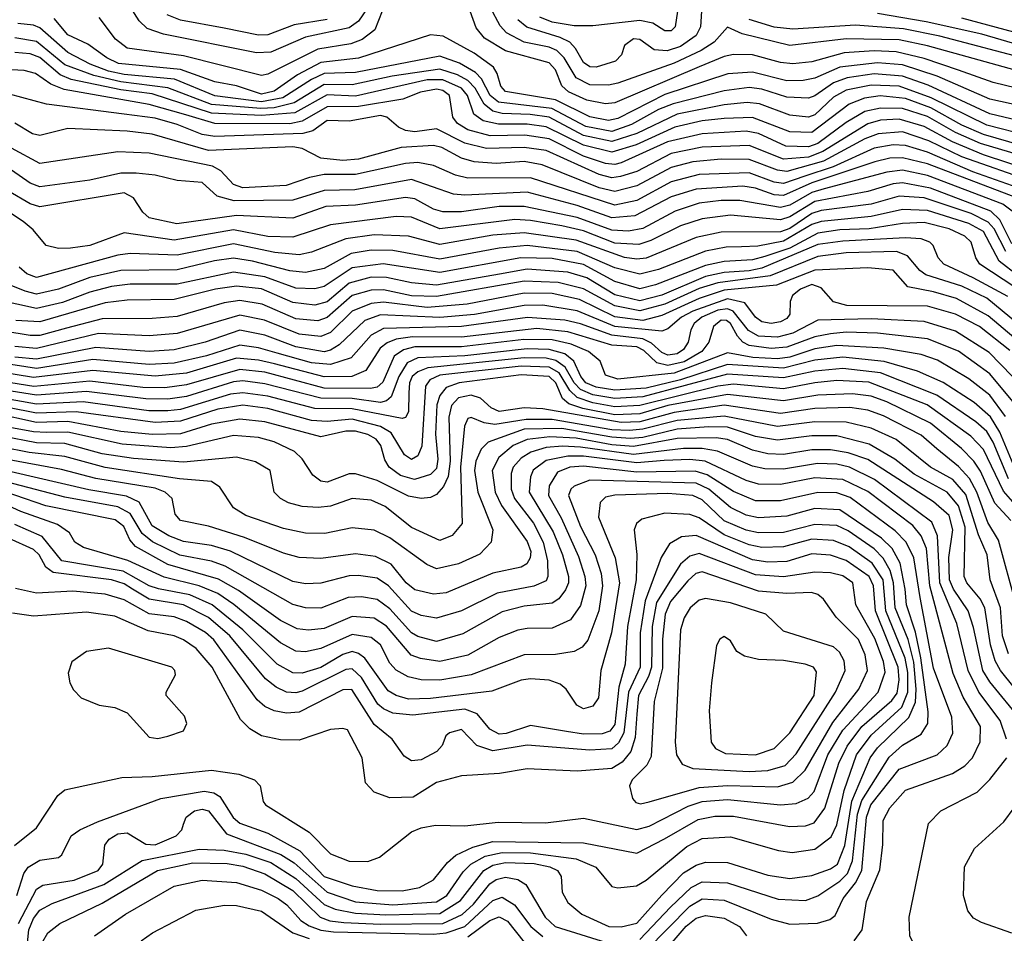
# Model space of a CAD drawing. Extents: x 997026 to 1115308, y 536381 to 619039.
# Tile 30 of 256: x 1009901 to 1013051, y 548913 to 551837. Entities that reach past the tile are written whole.
import ezdxf

# ---------------------------------------------------------------- set-up
doc = ezdxf.new("R2010")
doc.units = 0

msp = doc.modelspace()

# ---------------------------------------------------------------- linework, layer by layer
at = {"layer": '0CON20XD'}
for points in [[(1011026.7, 551893.3), (1010985, 551832.7), (1010955, 551811.2), (1010815, 551781.1), (1010705, 551733.7), (1010659.2, 551730.8), (1010360.8, 551790.8), (1010308.9, 551808.9), (1010283.6, 551833.6), (1010235, 551910.6)], [(1011061.2, 551865), (1011037, 551805), (1010996.3, 551773.7), (1010960.4, 551759.6), (1010855, 551742.9), (1010695, 551663), (1010675, 551658.9), (1010425, 551721.5), (1010245, 551745.7), (1010208.1, 551775), (1010155, 551844.6)], [(1010885, 551838.1), (1010779.2, 551820.8), (1010695, 551788.5), (1010665, 551787.3), (1010555, 551810.4), (1010415, 551835.7), (1010373.2, 551853.2)], [(1013165, 551599.9), (1013015, 551636.5), (1012905, 551676.2), (1012795, 551713), (1012704.7, 551734.7), (1012635, 551737.5), (1012539.1, 551730.9), (1012435, 551702.9), (1012375, 551695.7), (1012335, 551699.9), (1012245, 551724.5), (1012185, 551725.5), (1012155, 551719.4), (1012075, 551686.9), (1011805, 551571.2), (1011775, 551568.2), (1011715, 551579.5), (1011656.4, 551606.4), (1011635.8, 551625.8), (1011615, 551676.5), (1011595, 551699.8), (1011455, 551737.4), (1011388.2, 551778.2), (1011361, 551811), (1011341.9, 551865)], [(1012081.1, 551738.9), (1011995, 551698.2), (1011815, 551634), (1011785, 551627.5), (1011725, 551628.7), (1011681.2, 551651.2), (1011642.9, 551715), (1011619, 551739), (1011595, 551749.4), (1011515, 551765.4), (1011458.4, 551795), (1011437.7, 551817.7), (1011407.1, 551875)], [(1012005.2, 551865), (1011997.8, 551815), (1011985, 551801.9), (1011965, 551801.2), (1011926.4, 551826.4), (1011885, 551834.9), (1011735, 551818.1), (1011675, 551817.5), (1011605, 551828.9), (1011564.9, 551844.9)], [(1012081.9, 551865), (1012079.1, 551815), (1012065, 551787), (1012015, 551751.5), (1011972.4, 551737.6)], [(1013165, 551736.7), (1012979.2, 551790.8), (1012800.8, 551830.8), (1012645, 551857.1)], [(1013255, 551476.4), (1013005, 551536), (1012807.4, 551627.4), (1012725, 551656.7), (1012635, 551663.7), (1012548.5, 551651.5), (1012504.4, 551635.6), (1012445, 551593.3), (1012424.3, 551585.7), (1012355, 551589.2), (1012275, 551614.6), (1012235, 551620.4), (1012155, 551609.3), (1011991.6, 551568.4), (1011945, 551549.8), (1011858.3, 551501.7), (1011795, 551479.8), (1011712.7, 551495), (1011603.1, 551553.1), (1011433, 551573), (1011405.9, 551595), (1011378.1, 551648.1), (1011358.8, 551668.8), (1011307.9, 551697.9), (1011245, 551720.4), (1010975, 551668.3), (1010875, 551664.7), (1010834.1, 551645.9), (1010742.9, 551587.1), (1010675, 551574.2), (1010525, 551593.8), (1010396.8, 551646.8), (1010235, 551662.3), (1010185, 551673.1), (1010126.7, 551695), (1010055, 551732), (1009965, 551811.4), (1009945, 551819.4), (1009895, 551824.9)], [(1013175, 551546.1), (1013005, 551583), (1012836.6, 551656.6), (1012725, 551692.9), (1012645, 551699.5), (1012525, 551685.3), (1012445, 551650.7), (1012407.2, 551642.8), (1012355, 551642.2), (1012245, 551668.9), (1012166.1, 551663.9), (1011965, 551598.4), (1011815, 551520.6), (1011785, 551514.5), (1011725, 551526.4), (1011615, 551580.9), (1011455, 551608), (1011440, 551625), (1011429, 551665), (1011416.8, 551685), (1011355, 551729.7), (1011255.4, 551784.6), (1011215, 551789.1), (1010985.3, 551714.7), (1010865, 551700.8), (1010789.4, 551660.6), (1010715, 551608.2), (1010675, 551599), (1010595, 551625.9), (1010525, 551638.1), (1010415, 551678.3), (1010216.8, 551696.8), (1010179.6, 551715), (1010119.1, 551759.1), (1010055, 551789), (1010011.4, 551841.4)], [(1011972.4, 551737.6), (1011931.3, 551741.3), (1011885, 551773.9), (1011865, 551776.6), (1011835.6, 551755), (1011826.5, 551725), (1011806.9, 551705), (1011745, 551685.8), (1011725, 551686.2), (1011705, 551700.6), (1011679.4, 551745), (1011660.7, 551765), (1011630.4, 551780.4), (1011523.2, 551813.2), (1011495, 551837.4)], [(1013145, 551705.9), (1012845, 551784.7), (1012728.2, 551808.2), (1012575, 551819.5), (1012375, 551807.2), (1012315, 551813.8), (1012235, 551838.1)], [(1013109.5, 551789.5), (1012915, 551842.5)], [(1013155, 551656.4), (1012805, 551753.6), (1012715, 551773), (1012545, 551775.8), (1012365, 551754.6), (1012212.2, 551792.2), (1012165, 551813.3), (1012122.7, 551765), (1012081.1, 551738.9)], [(1013261.3, 551431.3), (1012995, 551500.2), (1012817, 551587), (1012715, 551624.4), (1012625, 551627.9), (1012545, 551611.7), (1012505, 551589.7), (1012445, 551532.6), (1012425, 551525.7), (1012365, 551531.8), (1012267.6, 551567.6), (1012228.2, 551571.8), (1012154.6, 551564.6), (1012005, 551534.9), (1011875, 551473.2), (1011795, 551447.9), (1011705, 551466.8), (1011594.9, 551524.9), (1011534, 551534), (1011445, 551536.9), (1011415, 551544.3), (1011386.6, 551566.6), (1011358.4, 551618.4), (1011335, 551643.1), (1011301.2, 551661.2), (1011245, 551678.8), (1011092.9, 551657.1), (1010965, 551628.9), (1010875, 551629.9), (1010778.7, 551571.3), (1010715.5, 551555), (1010673, 551553), (1010515, 551566.3), (1010375, 551619.4), (1010225, 551638.9), (1010138.4, 551658.4), (1010045, 551693.2), (1009955, 551767.9), (1009885, 551778.8)], [(1013268.3, 551388.3), (1012985, 551470), (1012915, 551500.3), (1012815.5, 551555.5), (1012735, 551585.4), (1012653.5, 551593.5), (1012603.4, 551586.6), (1012555, 551567.5), (1012435, 551476.3), (1012365, 551478.5), (1012245, 551524.7), (1012155, 551521.4), (1012085, 551513.5), (1011996.5, 551493.5), (1011873.1, 551436.9), (1011795, 551413.6), (1011705, 551435.6), (1011585, 551494.4), (1011525, 551503), (1011432.5, 551502.5), (1011383.6, 551513.6), (1011354.4, 551535), (1011333.8, 551595), (1011315, 551617.8), (1011255, 551644.8), (1011204.7, 551644.7), (1010975, 551593.1), (1010885, 551596.4), (1010780.9, 551539.1), (1010675, 551530.9), (1010515, 551538.2), (1010325, 551599.8), (1010225, 551613.2), (1010066.2, 551646.2), (1010030.4, 551660.4), (1009965, 551715.9), (1009935, 551728), (1009885, 551732.7)], [(1013226.5, 551366.5), (1012975, 551441), (1012895, 551475.9), (1012805, 551527.5), (1012725, 551553.5), (1012655.3, 551554.7), (1012605, 551543.1), (1012545, 551508.7), (1012455, 551441.6), (1012425, 551430.8), (1012352.5, 551432.5), (1012265, 551473.3), (1012225, 551480.8), (1012085, 551471.7), (1011973.8, 551446.2), (1011825, 551378.8), (1011805, 551374), (1011775, 551377.1), (1011705, 551400.6), (1011595, 551456.3), (1011517.4, 551467.4), (1011405.8, 551465.8), (1011335, 551484.4), (1011301.9, 551505), (1011286.6, 551525), (1011276.2, 551595), (1011255, 551610.4), (1011235, 551615.4), (1011183.8, 551605), (1011127, 551583), (1010985, 551559), (1010885, 551558.9), (1010805, 551513.1), (1010765, 551503.6), (1010525, 551504.7), (1010432.7, 551532.7), (1010315, 551565.9), (1010043.7, 551613.7), (1010001, 551631), (1009952.1, 551665), (1009915, 551674.8), (1009875, 551676.5)], [(1013227.8, 551325), (1012985, 551404.4), (1012885, 551446.6), (1012795, 551496), (1012715, 551519.4), (1012655, 551515.5), (1012615, 551503.6), (1012470.1, 551415), (1012425, 551397.8), (1012345, 551391.1), (1012235, 551434.4), (1012085, 551429.4), (1011985, 551408.8), (1011875, 551351.9), (1011822.9, 551335), (1011795, 551331.4), (1011755, 551341.6), (1011585, 551419.2), (1011515, 551428), (1011395, 551425.6), (1011325, 551442.7), (1011235, 551488.5), (1011165, 551478.5), (1011135, 551482.4), (1011113.1, 551493.1), (1011075.3, 551525), (1011055, 551530.8), (1010955, 551512.4), (1010885, 551514.8), (1010838.6, 551481.4), (1010806.8, 551473.2), (1010525, 551463.4), (1010485, 551469.4), (1010405, 551502.2), (1010335, 551522.2), (1010235, 551535.1), (1009986.8, 551566.8), (1009868.7, 551598.7)], [(1013147.1, 551317.1), (1012915, 551398.9), (1012809.9, 551449.9), (1012725, 551478.8), (1012647.9, 551472.1), (1012605, 551456.4), (1012472.3, 551385), (1012355, 551351.2), (1012325, 551355.9), (1012235, 551390.4), (1012145, 551390.7), (1012055, 551382.4), (1011985, 551364.2), (1011875, 551305.3), (1011805, 551287.3), (1011755, 551299.4), (1011572.7, 551372.7), (1011515, 551383.2), (1011425, 551376.8), (1011355, 551382.4), (1011315, 551394.2), (1011251.4, 551428.6), (1011225, 551434.9), (1011121.4, 551428.6), (1010985, 551390.7), (1010935, 551386.4), (1010865, 551394.3), (1010805, 551424.8), (1010775, 551430.4), (1010505, 551418.6), (1010325, 551471.2), (1010245, 551481.1), (1010055, 551488.6), (1009965, 551466.2), (1009942.4, 551472.4), (1009885, 551506.1)], [(1013113.3, 551293.3), (1012950.6, 551350.6), (1012805, 551413.8), (1012735, 551434.9), (1012695, 551437.2), (1012635, 551426), (1012503.2, 551366.8), (1012413.1, 551336.9), (1012345, 551312.6), (1012315, 551317.8), (1012235, 551347.7), (1012075, 551341.8), (1011985, 551318), (1011875, 551258.4), (1011805, 551243.4), (1011535, 551331), (1011335, 551330.1), (1011295, 551340.2), (1011225, 551371.1), (1011175, 551380.1), (1011135, 551377.5), (1010975, 551341.5), (1010875, 551342.1), (1010828.2, 551331.8), (1010753.6, 551306.4), (1010615, 551299.7), (1010585, 551310), (1010545, 551353.4), (1010518.3, 551368.3), (1010315, 551409.8), (1010215, 551414.5), (1009965, 551377.3), (1009875, 551425.9)], [(1013087.8, 551267.8), (1012805, 551376), (1012725, 551395.7), (1012685, 551393.9), (1012637.3, 551382.7), (1012435, 551315.7), (1012345, 551274.9), (1012315, 551277.1), (1012255, 551298.3), (1012215, 551304.9), (1012064.9, 551295.1), (1011985, 551270), (1011869.2, 551209.2), (1011795, 551203.3), (1011685, 551242.5), (1011525, 551285.1), (1011325.7, 551275.7), (1011289, 551279), (1011155, 551325.4), (1010972.9, 551292.9), (1010875, 551290.4), (1010775, 551259.7), (1010587.2, 551257.2), (1010532.5, 551272.5), (1010485, 551315.8), (1010405, 551323.2), (1010335, 551340.2), (1010273.6, 551346.4), (1010225, 551346.6), (1010125, 551323.5), (1009965, 551302.3), (1009935, 551313.8), (1009875, 551355.5)], [(1013075.9, 551225), (1013046.6, 551246.6), (1012805, 551338.3), (1012725, 551355.7), (1012675, 551349.7), (1012475, 551295.6), (1012435, 551284), (1012365, 551243.6), (1012335, 551235.9), (1012205, 551258.4), (1012145, 551258.5), (1012075, 551250), (1011998.2, 551225), (1011895, 551169.3), (1011849.3, 551160.7), (1011795, 551163.4), (1011685, 551204.2), (1011515, 551240), (1011435, 551239.1), (1011315, 551222.6), (1011255, 551221.9), (1011225, 551230.7), (1011165, 551264.5), (1011135, 551268.3), (1010975, 551243.9), (1010881, 551239), (1010775, 551202.4), (1010595, 551210.2), (1010404.3, 551184.3), (1010315, 551203.1), (1010295, 551221.1), (1010265, 551267), (1010235, 551283.3), (1009965, 551238.4), (1009935, 551248.5), (1009865, 551288.8)], [(1013075, 551119.9), (1013037.3, 551197.3), (1013007.9, 551225), (1012815, 551298.4), (1012725, 551315.3), (1012695, 551312.1), (1012615, 551287.4), (1012445, 551255.4), (1012365, 551206.2), (1012335, 551196.5), (1012175, 551211.3), (1012085, 551200), (1012015, 551177.1), (1011919.8, 551130.2), (1011882.2, 551117.8), (1011805, 551122.4), (1011705, 551161.1), (1011635, 551178), (1011535.1, 551195.1), (1011485, 551197.4), (1011245, 551168.4), (1011155, 551205.2), (1011105, 551207.9), (1010895, 551180.9), (1010775, 551141.6), (1010695, 551143.8), (1010585, 551164.7), (1010395, 551131.6), (1010235, 551155.4), (1010125, 551115.2), (1010063.9, 551106.1), (1010024.8, 551104.8), (1009985.7, 551115), (1009943.8, 551165), (1009911.7, 551191.7), (1009875, 551215.5)], [(1013056.1, 551095), (1013018.5, 551168.5), (1012999.8, 551189.8), (1012945, 551216.8), (1012795, 551266.8), (1012715, 551272.7), (1012625, 551246.8), (1012465, 551226.8), (1012435, 551217.5), (1012365, 551169.6), (1012335, 551158.3), (1012145, 551157.2), (1012065, 551140.8), (1011905, 551074.1), (1011875, 551070.6), (1011836.5, 551076.5), (1011681.6, 551131.6), (1011515, 551155.1), (1011415, 551147.6), (1011245, 551117.8), (1011145, 551144.9), (1011035, 551149), (1010944.3, 551135.7), (1010835, 551093.1), (1010795, 551084.6), (1010717.6, 551092.4), (1010585, 551119.9), (1010405, 551084), (1010255, 551089.3), (1010215, 551084.1), (1009955, 551012.4), (1009924.3, 551024.3), (1009899, 551045)], [(1013095, 551017.3), (1013034.6, 551065), (1012985, 551159.2), (1012938.1, 551185), (1012805, 551227.1), (1012725, 551230.1), (1012625, 551207.4), (1012465, 551191.9), (1012435, 551182.3), (1012345, 551128.4), (1012262.3, 551112.3), (1012209.9, 551109.9), (1012160.9, 551109.1), (1012095, 551096.9), (1011945, 551037.7), (1011885, 551022.9), (1011805, 551043.2), (1011685, 551095.4), (1011525, 551115.1), (1011435, 551106.2), (1011245, 551071), (1011095, 551098.9), (1011025, 551099.9), (1010961.2, 551088.8), (1010875, 551041.5), (1010815, 551028.8), (1010765, 551033.1), (1010645.5, 551065), (1010585, 551073.8), (1010524.1, 551065.9), (1010405, 551037), (1010225, 551035.1), (1010125, 551012.7), (1010024.7, 550975.3), (1009955, 550959.1), (1009918.2, 550968.2), (1009775, 551026.5)], [(1013085, 550981.7), (1012972.6, 551055), (1012959.6, 551075), (1012945.2, 551125), (1012924.7, 551145), (1012875, 551168.4), (1012795, 551188.5), (1012725, 551185.3), (1012618.4, 551168.4), (1012525, 551165.1), (1012455, 551154.2), (1012365, 551106.4), (1012285, 551079.3), (1012245, 551069), (1012155, 551063.4), (1012095, 551051.1), (1011935, 550988.8), (1011885, 550975.8), (1011805, 550999.3), (1011705, 551053.6), (1011605, 551073.5), (1011504.4, 551075.6), (1011245, 551028), (1011063.5, 551056.5), (1010965, 551042.7), (1010875, 550983.4), (1010845, 550975.7), (1010785, 550977.9), (1010685, 551013.9), (1010585, 551029.1), (1010405, 550990.9), (1010255, 550990.5), (1010195, 550983.1), (1010125, 550965.6), (1010037.7, 550932.3), (1009955, 550913.3), (1009765, 550954.6)], [(1013062, 550952), (1012951.7, 551011.7), (1012857.5, 551055), (1012840, 551075), (1012823.8, 551115), (1012812.5, 551125), (1012785.5, 551135.5), (1012735, 551139.4), (1012535, 551128.3), (1012455, 551117.7), (1012275, 551041.7), (1012235, 551033.3), (1012155, 551028.8), (1012095, 551015.4), (1011955, 550955.5), (1011885, 550937.8), (1011805, 550957.1), (1011715, 551011), (1011655, 551029.4), (1011525, 551038.9), (1011436.6, 551023.4), (1011235, 550988), (1011155, 550994.9), (1011075, 551012.6), (1011025, 551013), (1010955.4, 550994.6), (1010885, 550934.9), (1010845, 550923.6), (1010775, 550932), (1010675, 550975.5), (1010595, 550984.9), (1010527.8, 550975), (1010395, 550941.7), (1010245, 550939.6), (1010175, 550931.4), (1009965, 550869.9), (1009889.2, 550875)], [(1013142.3, 550825), (1012995, 550946.1), (1012915, 550984.5), (1012800.3, 551020.3), (1012780.5, 551035), (1012741.8, 551081.8), (1012706, 551095), (1012545, 551090.9), (1012455, 551079.3), (1012302, 551018), (1012134.8, 550995.2), (1012075, 550976.7), (1011965, 550926.6), (1011885, 550905.1), (1011805, 550921.3), (1011705, 550976.3), (1011623.4, 550996.6), (1011515, 551000.2), (1011235, 550951.1), (1011155, 550953.8), (1011065, 550972.7), (1011025, 550971.4), (1010965, 550954.2), (1010885, 550884.6), (1010855, 550874.1), (1010785, 550880.4), (1010677.2, 550927.2), (1010605, 550939.2), (1010555, 550930.8), (1010405, 550887.4), (1010325, 550881), (1010165, 550880.4), (1010050.3, 550849.7), (1009965, 550826.8), (1009935, 550826.2), (1009765, 550854.5)], [(1013129.8, 550779.8), (1012999.9, 550889.9), (1012897.8, 550945), (1012825, 550966.9), (1012742.7, 550982.7), (1012695, 551035.9), (1012615, 551043.7), (1012445, 551035.8), (1012322.3, 550987.7), (1012155, 550971.5), (1012075, 550945.1), (1011955, 550890.6), (1011895, 550874.9), (1011805, 550886.9), (1011692.3, 550942.3), (1011605, 550960.6), (1011515, 550962), (1011332.7, 550927.3), (1011205, 550916.8), (1011065, 550933.2), (1011025, 550929.4), (1010965, 550904.6), (1010895, 550836.6), (1010865, 550823.6), (1010795, 550831), (1010684.8, 550875.2), (1010605, 550891.5), (1010405, 550833.2), (1010315, 550825.4), (1010153.3, 550833.3), (1009955, 550785.3), (1009885, 550791.6)], [(1013068.5, 550778.5), (1012971.3, 550855), (1012895, 550894.9), (1012805, 550920.8), (1012547.1, 550922.9), (1012505, 550934), (1012465, 550978.9), (1012435, 550989.6), (1012398.9, 550975), (1012373.8, 550955), (1012366.2, 550935), (1012364.7, 550895), (1012355, 550880.8), (1012335, 550870.5), (1012305, 550865.2), (1012275, 550870.2), (1012255, 550884.8), (1012220.9, 550930.9), (1012165, 550943.7), (1012054.2, 550905), (1012018, 550885), (1011975, 550847.5), (1011955, 550840.5), (1011805, 550855.4), (1011685, 550905.5), (1011575, 550923.3), (1011515, 550922.3), (1011355.9, 550894.1), (1011245.7, 550884.3), (1011055, 550893), (1011004.8, 550875), (1010923.6, 550796.4), (1010895, 550779.2), (1010875, 550774.7), (1010785, 550790.2), (1010685, 550827.7), (1010605, 550843.7), (1010494.9, 550805.1), (1010395, 550780.9), (1010315, 550775.1), (1010145, 550788.3), (1009955, 550751.4), (1009885, 550757.6)], [(1013076.1, 550696.1), (1013002.4, 550772.4), (1012895, 550840.7), (1012795, 550871.4), (1012625, 550880), (1012455, 550875.2), (1012375, 550834.3), (1012325, 550821.4), (1012265, 550824.3), (1012232.6, 550842.6), (1012184.1, 550904.1), (1012165, 550912), (1012135, 550907.7), (1012083.4, 550885), (1012059, 550865), (1012048, 550845), (1012040, 550805), (1012025, 550781.7), (1012005, 550768), (1011975, 550763.8), (1011955, 550772), (1011922.5, 550802.5), (1011895, 550816), (1011795, 550828), (1011695, 550864.4), (1011645, 550875.8), (1011526, 550884), (1011315, 550855.4), (1011065, 550849.3), (1011025, 550827.9), (1010961.8, 550755), (1010895.8, 550734.2), (1010835, 550739.6), (1010725, 550770.3), (1010665, 550787.5), (1010605, 550795.8), (1010498.4, 550761.6), (1010395, 550738.1), (1010315, 550734.3), (1010135, 550749.6), (1009955, 550721.3), (1009755, 550751.5)], [(1013078.2, 550615), (1013005, 550703.8), (1012905, 550777), (1012805, 550816.2), (1012645, 550834.2), (1012545, 550837.2), (1012495, 550832.5), (1012445, 550822.3), (1012355, 550789.7), (1012305, 550784.6), (1012234.5, 550794.5), (1012215.1, 550805.1), (1012197.5, 550825), (1012175, 550865.1), (1012162.1, 550875), (1012145, 550875.3), (1012120.7, 550855), (1012105.9, 550805), (1012083.4, 550775), (1012027.2, 550742.7), (1011975, 550730.7), (1011939.1, 550739.1), (1011898.2, 550778.2), (1011875, 550789.9), (1011795, 550796), (1011655, 550838.3), (1011555, 550848.7), (1011315, 550821.8), (1011158, 550822), (1011105.6, 550814.4), (1011076.7, 550803.3), (1011054.4, 550785.6), (1011008.2, 550715), (1010964.2, 550695.8), (1010875, 550694.3), (1010716.4, 550736.4), (1010665, 550747.9), (1010595, 550753.6), (1010435, 550706.1), (1010335, 550696), (1010135, 550714.7), (1009945, 550692.1), (1009755, 550723.4)], [(1013055, 550567), (1013005.2, 550635.2), (1012938, 550688), (1012837.3, 550747.3), (1012785, 550765.7), (1012665.7, 550785.7), (1012515, 550794.7), (1012445, 550783.6), (1012365, 550757.7), (1012325, 550752.4), (1012246.2, 550756.2), (1012165, 550771.2), (1011995, 550705.6), (1011815, 550686.5), (1011775, 550699.2), (1011757.7, 550745), (1011720.6, 550775), (1011665, 550799.2), (1011605, 550812.9), (1011514.2, 550814.2), (1011315, 550790.2), (1011165, 550790.9), (1011128.8, 550781.2), (1011099.5, 550760.5), (1011063.1, 550676.9), (1011045, 550661.7), (1011023.4, 550656.6), (1010875, 550658.6), (1010685, 550708.8), (1010605, 550717.8), (1010435, 550668.4), (1010365, 550659.2), (1010295, 550660.5), (1010125, 550680.9), (1009946.4, 550663.6), (1009745, 550695.6)], [(1013085, 550402.4), (1013037.3, 550517.3), (1013006.4, 550566.4), (1012955, 550612.4), (1012855.8, 550675.8), (1012772.9, 550712.9), (1012666.7, 550743.3), (1012535, 550756.8), (1012445, 550747.5), (1012345, 550722.6), (1012165, 550733.4), (1012015, 550684.7), (1011905, 550658.3), (1011805, 550651.5), (1011745, 550661.1), (1011712, 550675), (1011696.3, 550695), (1011674.1, 550744.1), (1011645, 550767.8), (1011595, 550782.3), (1011525, 550783.6), (1011325, 550761.6), (1011174.9, 550755.1), (1011141.1, 550738.9), (1011113.8, 550695), (1011089.3, 550630.7), (1011075, 550617.6), (1011055, 550612.4), (1010965.1, 550624.9), (1010865, 550626.1), (1010685, 550672.1), (1010615, 550681.4), (1010585, 550678.2), (1010435, 550631.9), (1010375, 550622.5), (1010305, 550623.5), (1010115, 550647.7), (1009955, 550635.2), (1009745, 550668.3)], [(1013065, 550368.4), (1013015.3, 550485.3), (1012995, 550518.9), (1012960.4, 550550.4), (1012835, 550635.4), (1012655, 550707.4), (1012535, 550720.7), (1012445, 550712.4), (1012345, 550690.8), (1012165, 550702.9), (1011895, 550630.4), (1011805, 550624.8), (1011735, 550636.8), (1011695, 550653.8), (1011675, 550675), (1011645.8, 550725.8), (1011616.7, 550746.7), (1011585, 550754.1), (1011515, 550754.8), (1011206.8, 550723.2), (1011175, 550710.6), (1011157, 550695), (1011147.8, 550675), (1011146.4, 550643.6), (1011145, 550582.5), (1011135.7, 550564.3), (1011125, 550560.8), (1010965, 550592.4), (1010845, 550593.2), (1010695, 550632.4), (1010615, 550643.1), (1010575, 550638.4), (1010415, 550590.2), (1010375, 550585.8), (1010314.1, 550585.9), (1010104.6, 550614.6), (1009955, 550607.3), (1009755, 550641.8)], [(1013130.5, 550235), (1013048.2, 550328.2), (1012985, 550461.5), (1012944.4, 550505), (1012804.3, 550605), (1012617.3, 550677.3), (1012515, 550682.5), (1012445, 550675.5), (1012345, 550655.5), (1012185, 550671.4), (1012135, 550664.6), (1011885, 550602.3), (1011805, 550598.7), (1011735, 550610.8), (1011685, 550628.3), (1011660.8, 550650.8), (1011626.7, 550706.7), (1011595, 550725.6), (1011505, 550728.3), (1011245, 550699.8), (1011212.8, 550685), (1011198.9, 550665), (1011187.3, 550472.7), (1011175, 550441.2), (1011155, 550430.2), (1011131.9, 550445), (1011089.1, 550515), (1011055.8, 550535.8), (1010965, 550559), (1010885, 550551.4), (1010834.7, 550554.7), (1010695, 550593), (1010615, 550603.4), (1010535, 550590.4), (1010415, 550552), (1010335, 550547.9), (1010082.1, 550582.1), (1009955, 550578.4), (1009765, 550615.2)], [(1013072.4, 550235), (1013020.6, 550290.6), (1012975, 550392.4), (1012954.1, 550424.1), (1012914.6, 550464.6), (1012815, 550545.9), (1012675, 550614.2), (1012625, 550632), (1012565, 550639.9), (1012455, 550636.1), (1012345, 550617.2), (1012165, 550637.8), (1011975, 550602.4), (1011885, 550576.5), (1011805, 550573.2), (1011702.9, 550592.9), (1011657.9, 550607.9), (1011637.4, 550625), (1011616, 550675), (1011595, 550695.1), (1011505, 550700.7), (1011306.7, 550675), (1011265, 550659.8), (1011245.3, 550634.7), (1011235.1, 550605), (1011231.4, 550511.4), (1011238.7, 550431.3), (1011235, 550401.1), (1011215, 550381.4), (1011164, 550366), (1011119.1, 550379.1), (1011083.5, 550405), (1011068.9, 550428.9), (1011056.9, 550475), (1011042, 550495), (1011015, 550509.9), (1010975, 550521), (1010945, 550520.6), (1010865, 550502.5), (1010685, 550550.1), (1010605, 550558.6), (1010515, 550542.4), (1010415, 550512.2), (1010325, 550510), (1010225, 550519.9), (1010055, 550551.4), (1009955, 550548.1), (1009818.3, 550578.3)], [(1013088.5, 549965), (1013032.1, 550172.1), (1012997.9, 550227.9), (1012963.2, 550325), (1012939.5, 550369.5), (1012905, 550407.4), (1012835, 550464.4), (1012785, 550507.4), (1012665, 550569.5), (1012615, 550587.6), (1012556.4, 550596.4), (1012445, 550593.2), (1012335, 550577), (1012155, 550603.2), (1011995, 550580.6), (1011885, 550550.6), (1011825, 550547.7), (1011575, 550591.5), (1011515, 550594.9), (1011435, 550583.3), (1011408.9, 550595), (1011375.8, 550625.8), (1011345, 550635.6), (1011305, 550627.1), (1011282.9, 550602.9), (1011274.2, 550565), (1011278, 550425), (1011271.4, 550375), (1011257.1, 550342.9), (1011235, 550317.4), (1011215, 550308.1), (1011185.3, 550304.8), (1011145, 550312.5), (1011045, 550362.4), (1010975, 550384), (1010955, 550383.5), (1010885, 550357.8), (1010865, 550360.2), (1010839.2, 550379.2), (1010805, 550431.8), (1010780, 550455), (1010715, 550486.5), (1010665, 550500.5), (1010585, 550507.1), (1010435, 550471.8), (1010385, 550467.5), (1010228.5, 550478.5), (1010055, 550517.8), (1009986.5, 550516.5), (1009945, 550518), (1009775, 550548.8)], [(1013065, 549807.5), (1013045, 549865.8), (1013039, 549955), (1013005.5, 550045), (1012996, 550125), (1012968.9, 550188.9), (1012927.5, 550317.5), (1012886, 550366), (1012815, 550405.5), (1012705, 550493.3), (1012625, 550530.6), (1012545, 550549.5), (1012445, 550550.2), (1012325, 550535.1), (1012155, 550568.8), (1012005, 550554.8), (1011895, 550526.6), (1011852.5, 550522.5), (1011795, 550525.2), (1011605, 550557.3), (1011521.9, 550558.1), (1011421.5, 550541.5), (1011386.8, 550546.8), (1011345, 550563.8), (1011335, 550561.5), (1011323.9, 550536.1), (1011311.8, 550405), (1011316.9, 550225), (1011285, 550186.7), (1011245, 550170.5), (1011155, 550212.4), (1011069.8, 550279.8), (1011025, 550299.8), (1010965, 550304.8), (1010895, 550280.6), (1010856.1, 550276.1), (1010805, 550279.8), (1010761.1, 550291.1), (1010735.5, 550305), (1010715.4, 550325), (1010702.5, 550395), (1010655, 550422.5), (1010595, 550437), (1010425, 550421.1), (1010265, 550433), (1010165, 550448.4), (1010045, 550481.2), (1009955, 550483.2), (1009845.1, 550504.9)], [(1013130.5, 549640.5), (1013039.4, 549755), (1013022.1, 549785), (1013006.9, 549836.9), (1012988.4, 549955), (1012973.4, 549983.4), (1012930.7, 550035), (1012922.9, 550055), (1012926.4, 550213.6), (1012905, 550281.7), (1012868.7, 550325), (1012763, 550383), (1012700.8, 550430.8), (1012618.4, 550478.4), (1012515, 550505.1), (1012435, 550505.3), (1012325, 550491.6), (1012255, 550503.3), (1012165, 550532.9), (1012104.4, 550534.4), (1012005, 550526.6), (1011895, 550500.3), (1011855, 550497.2), (1011795, 550500.9), (1011635, 550528.7), (1011515, 550526.6), (1011400.3, 550485), (1011377.2, 550462.8), (1011360.3, 550425), (1011355.7, 550395), (1011367.3, 550325), (1011414.8, 550204.8), (1011408.9, 550165), (1011373.1, 550126.9), (1011305, 550095.6), (1011235, 550079.8), (1011203.9, 550093.9), (1011085, 550179.6), (1011035, 550203.5), (1010965, 550211.3), (1010877, 550193), (1010815, 550194.4), (1010745, 550208.8), (1010625, 550251.1), (1010585, 550274.7), (1010541.8, 550341.8), (1010515, 550359), (1010411.9, 550368.1), (1010175, 550404.1), (1010045, 550439.4), (1009931.8, 550451.8), (1009845, 550469.6)], [(1013105.9, 549595), (1013005, 549718.8), (1012982.4, 549755), (1012952.5, 549892.5), (1012935.7, 549945.7), (1012888.3, 550015), (1012876.1, 550045), (1012873.8, 550116.2), (1012886.2, 550205), (1012875, 550250.7), (1012824.5, 550294.5), (1012615, 550429.4), (1012551.6, 550451.6), (1012495, 550460.7), (1012435, 550460.4), (1012345, 550445.8), (1012295, 550447.8), (1012245, 550459.4), (1012165, 550493.4), (1012129.1, 550499.1), (1012005, 550496.5), (1011865, 550471.7), (1011795, 550476.5), (1011681.7, 550498.3), (1011597.3, 550502.7), (1011525, 550494.1), (1011479.6, 550475), (1011433.9, 550436.1), (1011412.5, 550395), (1011421.9, 550325), (1011442.5, 550282.5), (1011525, 550167.6), (1011535.9, 550135), (1011534.5, 550115), (1011523.6, 550096.4), (1011505, 550085.2), (1011415, 550066.2), (1011265, 550003.3), (1011225, 549999), (1011165, 550012.6), (1011137.5, 550035), (1011089.3, 550095), (1011039.6, 550119.6), (1010975, 550127.8), (1010865, 550112.5), (1010795, 550116.5), (1010745, 550130), (1010620.6, 550180.6), (1010505, 550216), (1010415.6, 550235), (1010398.5, 550255), (1010388.5, 550305), (1010366, 550325), (1010335, 550338), (1010145, 550368.9), (1010035, 550398.1), (1009785, 550443.4)], [(1013057.9, 549535), (1013037.5, 549595), (1012969.3, 549685), (1012935.6, 549755), (1012899.6, 549905), (1012844.3, 550035), (1012837.7, 550185), (1012819.5, 550229.5), (1012636.3, 550366.3), (1012555.3, 550405.3), (1012515, 550414.7), (1012453.4, 550416.7), (1012345, 550398.9), (1012285, 550400.1), (1012245, 550409), (1012133.9, 550456.1), (1012085, 550465.3), (1012025, 550465.3), (1011865, 550446), (1011695, 550469.8), (1011637.6, 550472.4), (1011585, 550468.2), (1011536.2, 550453.8), (1011505, 550434.5), (1011479.8, 550405), (1011473.3, 550385), (1011473, 550335), (1011484, 550305), (1011545, 550225.6), (1011575.8, 550165), (1011590.1, 550105), (1011591.2, 550055), (1011585, 550042), (1011545.6, 550024.4), (1011428.3, 550001.7), (1011314.3, 549945.7), (1011235, 549922.1), (1011185, 549930.7), (1011155, 549944.2), (1011080.9, 550025), (1011045, 550050.5), (1010985, 550058.6), (1010955, 550057.2), (1010865, 550034), (1010815, 550032.4), (1010775, 550039.8), (1010575, 550136), (1010515, 550154.6), (1010425, 550167.6), (1010378.2, 550185), (1010325, 550217.3), (1010283.4, 550293.4), (1010242.3, 550312.3), (1010122.6, 550332.6), (1009785, 550410.7)], [(1012570.7, 548889.3), (1012596.2, 548925), (1012610.7, 549015), (1012653.1, 549116.9), (1012662.3, 549197.7), (1012663.2, 549275), (1012684.7, 549315), (1012735, 549371.2), (1012885, 549424.8), (1012925, 549449.5), (1012949.7, 549475), (1012973.7, 549526.3), (1012974.4, 549575), (1012919.2, 549669.2), (1012887.6, 549745), (1012813.1, 550025), (1012801.8, 550145), (1012785.5, 550185.5), (1012758.1, 550218.1), (1012615, 550327.6), (1012535, 550365.8), (1012445, 550370.7), (1012335, 550349.4), (1012265, 550351.2), (1012225, 550363), (1012094.1, 550424.1), (1012045, 550430.2), (1011963.2, 550426.8), (1011875, 550418.7), (1011705, 550440.3), (1011655, 550440.6), (1011585, 550426.8), (1011543.8, 550396.2), (1011535.7, 550374.3), (1011530.9, 550325), (1011608, 550198), (1011637.4, 550125), (1011656.4, 550055), (1011656.9, 550035), (1011647.7, 550012.3), (1011625.8, 549984.2), (1011605, 549969.6), (1011515, 549960), (1011445, 549942), (1011318.3, 549871.7), (1011235, 549847.9), (1011175, 549863.5), (1011155, 549874.8), (1011085, 549951.8), (1011045, 549981.4), (1010995, 549990.5), (1010951.7, 549988.3), (1010865, 549953.8), (1010815, 549955.2), (1010775, 549965.6), (1010558.6, 550088.6), (1010515, 550104.2), (1010413.8, 550123.8), (1010325.9, 550165.9), (1010293.4, 550193.4), (1010255, 550257.3), (1010215, 550278.1), (1010045, 550309.3), (1009763.3, 550383.3)], [(1011905, 548858.3), (1012045, 549000.3), (1012085, 549023.5), (1012155, 549019.4), (1012305, 548959), (1012365, 548942.9), (1012453.9, 548946.1), (1012492.6, 548957.4), (1012509.7, 548970.3), (1012536, 549025), (1012575.2, 549074.8), (1012595.1, 549115), (1012609.8, 549285), (1012623.7, 549325), (1012715, 549438.4), (1012836.8, 549485), (1012868.8, 549515), (1012886.3, 549553.7), (1012883.6, 549605), (1012825, 549762.5), (1012782.2, 549987.8), (1012761.8, 550115), (1012737, 550165), (1012701.5, 550201.5), (1012558, 550308), (1012515, 550323.2), (1012455, 550324.4), (1012335, 550298), (1012255, 550298), (1012185, 550327.4), (1012100.5, 550380.5), (1012062.1, 550392.1), (1011875, 550389), (1011705, 550408.9), (1011661.5, 550405), (1011621.2, 550388.8), (1011594.9, 550345.1), (1011592.8, 550315), (1011633.6, 550243.6), (1011689.3, 550119.3), (1011709.5, 550055), (1011711.8, 550025), (1011695, 549962.1), (1011663, 549917), (1011605, 549890.4), (1011525, 549889.3), (1011495, 549883.3), (1011435, 549860), (1011335, 549803.8), (1011245, 549783.6), (1011182.9, 549792.9), (1011153.8, 549803.8), (1011075, 549896.8), (1011035, 549922), (1010965, 549927.6), (1010875, 549889.5), (1010825, 549883.4), (1010788.3, 549888.3), (1010735, 549914.5), (1010600.8, 550010.8), (1010536.9, 550046.9), (1010375, 550094.2), (1010271.1, 550151.1), (1010253.1, 550173.1), (1010234, 550215), (1010206.8, 550236.8), (1009985, 550282), (1009785, 550349.8)], [(1011885, 548893.5), (1011983.1, 548996.9), (1012049.5, 549060.5), (1012085, 549078.1), (1012165.1, 549075.1), (1012327.7, 549022.3), (1012415, 549018.9), (1012455, 549033.2), (1012525, 549080.8), (1012549.5, 549105), (1012565.8, 549145), (1012581.3, 549295), (1012595, 549338.9), (1012682.5, 549477.5), (1012725, 549515.9), (1012785, 549550.5), (1012806.7, 549585), (1012807.2, 549622.8), (1012783.8, 549795), (1012767.3, 549877.3), (1012738.6, 549965), (1012733.7, 550015), (1012717.8, 550097.8), (1012692.6, 550145), (1012657.7, 550177.7), (1012525, 550269), (1012445, 550273.3), (1012355, 550248), (1012265, 550242.9), (1012225, 550252), (1012175, 550275.7), (1012105.3, 550335.3), (1012065, 550354.2), (1011725, 550363.3), (1011675.3, 550345), (1011664.4, 550335), (1011656.8, 550315), (1011695.1, 550215), (1011741.8, 550125), (1011761.5, 550065), (1011765.7, 550025), (1011753.7, 549945), (1011718.8, 549851.2), (1011700.5, 549829.5), (1011675, 549815.3), (1011615, 549805.7), (1011515, 549804.8), (1011345, 549741), (1011245, 549723.7), (1011185, 549724.5), (1011143.8, 549733.8), (1011105, 549755.2), (1011085, 549778), (1011055, 549836.5), (1011025, 549860.4), (1010965, 549869.6), (1010865, 549824.5), (1010815, 549814.2), (1010785, 549815.9), (1010735, 549843.3), (1010586, 549966), (1010535, 550000.5), (1010475, 550025.3), (1010363.4, 550053.4), (1010246.6, 550106.6), (1010105, 550148.5), (1010077.1, 550165), (1010060, 550195), (1010022.3, 550222.3), (1009905, 550263.4), (1009785, 550318)], [(1009919.7, 548820.3), (1009930.8, 548925), (1009945, 548960.9), (1009965, 548987.4), (1010005, 549008.6), (1010170.1, 549070.1), (1010293, 549147), (1010475, 549182.5), (1010555, 549180), (1010625, 549166.5), (1010705, 549139.7), (1010785, 549088.4), (1010875, 549005.3), (1010910.6, 548990.6), (1010975, 548978), (1011072.7, 548972.7), (1011245, 548976.8), (1011311.3, 549018.7), (1011385.5, 549115), (1011415, 549131.5), (1011455, 549140.1), (1011546.5, 549136.5), (1011596.6, 549126.6), (1011622, 549115), (1011633.3, 549095), (1011636.1, 549045), (1011655, 549012.1), (1011699.5, 548975), (1011785.8, 548935), (1011825, 548933.8), (1011875, 548945.6), (1011955, 549035.2), (1012025, 549106.9), (1012065, 549131.5), (1012095, 549140.8), (1012165, 549139.8), (1012295, 549099.7), (1012365, 549088.9), (1012435, 549098.5), (1012495, 549120.2), (1012517.2, 549135), (1012540.8, 549195), (1012563.2, 549336.8), (1012621.8, 549475), (1012645, 549507.4), (1012745.9, 549604.1), (1012766.7, 549653.3), (1012769.6, 549695), (1012761.4, 549781.4), (1012743.4, 549853.4), (1012701.5, 549955), (1012696.7, 550035), (1012685.7, 550075), (1012664, 550114), (1012635, 550143.6), (1012551.7, 550201.7), (1012515, 550218.6), (1012445, 550222.3), (1012345, 550196.3), (1012265, 550194.9), (1012225, 550204), (1012155, 550233.9), (1012085, 550300.5), (1012055, 550315.1), (1011975, 550320.9), (1011805, 550316), (1011775, 550308.9), (1011757.7, 550292.3), (1011753.3, 550245), (1011805.8, 550115), (1011819.6, 550035), (1011794.6, 549875.4), (1011760.7, 549755), (1011752.4, 549667.6), (1011735, 549640.4), (1011705, 549631.8), (1011683.6, 549643.6), (1011649.2, 549695), (1011630.5, 549710.5), (1011595, 549723.3), (1011535, 549728.3), (1011505, 549723.4), (1011411.9, 549688.1), (1011215.1, 549664.9), (1011145, 549663.2), (1011105, 549674.5), (1011079.8, 549689.8), (1011005, 549793.7), (1010985, 549808.9), (1010965, 549814.9), (1010935, 549805.9), (1010865, 549764.6), (1010805, 549746.3), (1010775, 549747.4), (1010725.3, 549775.3), (1010614.6, 549884.6), (1010517, 549965), (1010445, 549996.2), (1010345, 550015.9), (1010315, 550025.8), (1010232.2, 550072.2), (1010036.2, 550105), (1009973.5, 550183.5), (1009885, 550222.2)], [(1009897.5, 548945), (1009955, 549054.8), (1009975, 549067.9), (1010075, 549083.5), (1010151.6, 549115), (1010167.1, 549135), (1010173.9, 549196.1), (1010187.6, 549215), (1010215, 549231.9), (1010245.4, 549235.4), (1010305, 549199), (1010335, 549196.9), (1010401.8, 549225), (1010419.6, 549245), (1010425, 549263.3), (1010433.8, 549285), (1010460, 549305), (1010485, 549310.5), (1010505, 549305.7), (1010562.2, 549232.2), (1010736.2, 549166.2), (1010779.4, 549139.4), (1010885, 549044.7), (1010975, 549014.5), (1011094.8, 549004.8), (1011235, 549013.8), (1011268, 549035), (1011319.8, 549110.2), (1011344.8, 549135.2), (1011390, 549160), (1011445, 549172.6), (1011535, 549171.3), (1011681.8, 549151.8), (1011744.1, 549125), (1011795, 549063.6), (1011815, 549058.5), (1011874.3, 549065.7), (1011905, 549083.8), (1012035, 549191), (1012085, 549217), (1012175, 549222.1), (1012328.3, 549178.3), (1012372, 549172), (1012445, 549183), (1012497.4, 549222.6), (1012515, 549260.4), (1012539.2, 549370.8), (1012578.4, 549485), (1012625, 549547.5), (1012722.8, 549637.2), (1012742.8, 549685), (1012742.3, 549747.7), (1012733.7, 549793.7), (1012671.9, 549945), (1012663, 550045), (1012628.3, 550098.3), (1012555, 550150.4), (1012505, 550171.1), (1012435.1, 550175.1), (1012345, 550150.1), (1012275, 550148.1), (1012235, 550156.4), (1012155, 550189.2), (1012075, 550243), (1012045, 550254.1), (1011965, 550257.8), (1011891, 550239), (1011874.6, 550225), (1011867.2, 550205), (1011875.5, 550125.5), (1011873.8, 550045), (1011845.3, 549895), (1011837.7, 549775), (1011818.3, 549701.7), (1011805, 549581.8), (1011789.4, 549560.6), (1011765, 549552.3), (1011705, 549550.5), (1011650.3, 549559.7), (1011535, 549578.3), (1011457.5, 549552.5), (1011435, 549551.1), (1011405, 549567.3), (1011365, 549615.9), (1011325, 549630.8), (1011158.3, 549611.7), (1011095, 549618.2), (1011065, 549631.6), (1011047.2, 549647.2), (1010995, 549732.2), (1010965, 549760), (1010945, 549758), (1010805, 549688.1), (1010785, 549682.7), (1010755, 549685.2), (1010721.4, 549701.4), (1010687.5, 549727.5), (1010573, 549865), (1010505, 549923.8), (1010425, 549964.5), (1010315, 549983), (1010262.4, 550015), (1010235, 550031.7), (1010195, 550044.3), (1010008.3, 550068.3), (1009985.1, 550085.1), (1009963.3, 550125), (1009945, 550142.2), (1009865, 550178.4)], [(1009892.4, 549035), (1009914.5, 549105), (1009928, 549125), (1009965, 549147.4), (1010025, 549155.7), (1010035.4, 549164.6), (1010066.2, 549225), (1010093.5, 549245), (1010149.7, 549270.3), (1010353.1, 549345), (1010491.4, 549368.6), (1010522.7, 549362.7), (1010541.4, 549351.4), (1010583.6, 549283.6), (1010605, 549265.5), (1010695, 549234.3), (1010797.5, 549177.5), (1010875, 549095.8), (1010965, 549065.2), (1011045, 549050.6), (1011125, 549049.5), (1011180.3, 549059.7), (1011225, 549084.7), (1011269.4, 549140.6), (1011296.5, 549163.5), (1011350.8, 549189.2), (1011415, 549207.3), (1011705, 549202.7), (1011875, 549169.8), (1011964, 549216), (1012072.2, 549277.8), (1012125, 549288), (1012185, 549288.2), (1012364.4, 549255.6), (1012415, 549257.6), (1012443, 549267), (1012476.5, 549313.5), (1012521.7, 549458.3), (1012548, 549511.9), (1012595.7, 549575), (1012691.2, 549658.8), (1012708.2, 549681.8), (1012714.3, 549725), (1012711.9, 549765), (1012638.7, 549945), (1012632.3, 550025), (1012619.2, 550055), (1012545, 550106.4), (1012495, 550123.8), (1012435, 550127.7), (1012355, 550103.9), (1012295, 550101.7), (1012245, 550108.9), (1012065, 550186.3), (1012017.9, 550182.1), (1011980.2, 550159.8), (1011953.4, 550116.6), (1011902.3, 549977.7), (1011886.6, 549875), (1011885.9, 549765), (1011848.9, 549685), (1011834, 549555), (1011817, 549523), (1011795, 549504.2), (1011725, 549499.6), (1011525, 549515.4), (1011415, 549497.1), (1011363.5, 549515), (1011315, 549566), (1011276, 549555), (1011264, 549545), (1011252.5, 549515), (1011235.8, 549495), (1011185, 549468.8), (1011155, 549465.8), (1011130.8, 549480.8), (1011092.7, 549535), (1011035, 549581.4), (1010964.1, 549694.1), (1010935, 549693.2), (1010795, 549620.7), (1010755, 549617.9), (1010715, 549626), (1010685, 549639.5), (1010661.2, 549661.2), (1010522.4, 549852.4), (1010495, 549876.3), (1010435, 549911.7), (1010395, 549926.2), (1010315, 549936.4), (1010235, 549981.1), (1010175, 549999), (1010071.6, 550008.4), (1009955, 550002), (1009887.5, 550017.5)], [(1011015, 549143.5), (1011052.6, 549157.4), (1011155, 549238), (1011185, 549250.8), (1011230.9, 549259.1), (1011325, 549257.4), (1011431.3, 549268.7), (1011583.2, 549266.8), (1011705, 549281.6), (1011875, 549246.1), (1011915, 549256.7), (1012039.3, 549320.7), (1012085, 549335.1), (1012165, 549341.5), (1012335.2, 549324.8), (1012385, 549329.4), (1012424, 549346), (1012442.6, 549367.4), (1012486.3, 549485), (1012535, 549563.4), (1012648, 549685), (1012670.3, 549749.7), (1012665, 549783.8), (1012637.1, 549857.1), (1012576, 549965), (1012566.7, 550035), (1012535, 550057.2), (1012495, 550067.4), (1012445, 550069.7), (1012345, 550054.4), (1012255, 550060.8), (1012075, 550129.1), (1012045, 550120.9), (1012015, 550095.2), (1011937.9, 549972.1), (1011924.4, 549895), (1011922, 549765), (1011912.9, 549735), (1011880.9, 549675), (1011875.7, 549614.3), (1011869.6, 549540.4), (1011856.1, 549495), (1011828.9, 549461.1), (1011795, 549441.3), (1011685, 549432.4), (1011525, 549440), (1011435.6, 549424.4), (1011315, 549417.8), (1011235, 549396), (1011160.3, 549349.7), (1011085, 549347.1), (1011035.4, 549365.4), (1011007.1, 549395), (1010996.9, 549475), (1010950, 549565), (1010935, 549569.4), (1010895, 549565.4), (1010795, 549531.2), (1010735, 549532.6), (1010675, 549545.3), (1010637.5, 549567.5), (1010607.8, 549597.8), (1010516.5, 549765), (1010465.3, 549825), (1010425, 549852.5), (1010395, 549865.2), (1010311.8, 549881.8), (1010205, 549928.5), (1010115, 549941.7), (1009945, 549928.9), (1009877.7, 549937.7)], [(1011887.4, 549327.4), (1011915, 549334.1), (1012075, 549380.2), (1012165, 549386.5), (1012325, 549382.7), (1012375, 549397.6), (1012413.9, 549436.1), (1012502, 549588), (1012585.9, 549695), (1012613.5, 549755), (1012606, 549805), (1012585, 549853.6), (1012512.9, 549925), (1012472.9, 549982.9), (1012455, 549997.7), (1012434.2, 550004.2), (1012355, 550001), (1012265, 550008.4), (1012085, 550070.3), (1012064.5, 550065.5), (1012038.4, 550041.6), (1011983.5, 549975), (1011965.8, 549935), (1011957.4, 549855), (1011957.5, 549762.5), (1011930.5, 549655), (1011921, 549479), (1011907.9, 549452.1), (1011860.9, 549405), (1011851.8, 549385), (1011861.8, 549345), (1011871.8, 549331.8), (1011887.4, 549327.4)], [(1012235, 549431.3), (1012295, 549434.3), (1012349.6, 549450.4), (1012385, 549487.8), (1012511.3, 549685), (1012542, 549755), (1012538.7, 549785), (1012523.4, 549813.4), (1012505, 549830.3), (1012345, 549880.8), (1012288, 549935), (1012175, 549971.6), (1012095, 549984.7), (1012075, 549979.5), (1012046.5, 549955), (1012027.4, 549922.6), (1012015.6, 549884.4), (1011998, 549525), (1012001.9, 549485), (1012020.8, 549455), (1012055, 549441), (1012235, 549431.3)], [(1012255, 549484.2), (1012315, 549505.3), (1012365, 549555.3), (1012442.3, 549675), (1012450.1, 549750.1), (1012440.4, 549765), (1012414, 549775), (1012345, 549786.6), (1012265, 549790), (1012219.9, 549799.9), (1012195.2, 549815.2), (1012175, 549850), (1012155, 549863.5), (1012141.1, 549855), (1012130, 549835), (1012113.9, 549715), (1012106.7, 549625), (1012113.6, 549525), (1012126.7, 549505), (1012158.9, 549488.9), (1012255, 549484.2)], [(1010342.7, 549537.3), (1010375, 549544.3), (1010425, 549562), (1010436, 549585), (1010427.9, 549607.9), (1010370, 549675), (1010370, 549685), (1010399.7, 549740.3), (1010397.8, 549755), (1010387.5, 549765), (1010185, 549825.5), (1010115, 549815.7), (1010067.6, 549782.4), (1010055.9, 549745.9), (1010062, 549715), (1010072.7, 549692.7), (1010097.6, 549667.6), (1010155, 549644), (1010205, 549636.2), (1010245, 549618.8), (1010315, 549541.4), (1010342.7, 549537.3)], [(1013085, 548854.5), (1012985, 548870.9), (1012885, 548847.7), (1012814.1, 548844.1), (1012794.2, 548844.2), (1012770.6, 548860.6), (1012749.2, 548905), (1012746.9, 548965), (1012808.5, 549265), (1012848.1, 549305), (1012964.5, 549365), (1013004.5, 549405.5), (1013059.7, 549475)], [(1009884.3, 549195), (1009955, 549251.5), (1010022.9, 549355), (1010045, 549373.1), (1010227.4, 549412.6), (1010325, 549414.8), (1010515, 549435.2), (1010602.6, 549422.6), (1010652.5, 549405), (1010670, 549385), (1010680, 549335), (1010687.1, 549325), (1010827.4, 549237.4), (1010895, 549168.2), (1010955, 549144.6), (1011015, 549143.5)], [(1013075, 548914.2), (1012978.6, 548948.6), (1012952.4, 548962.4), (1012934.6, 548985), (1012920.3, 549035), (1012923.4, 549126.6), (1012955.5, 549185), (1013049.9, 549270.1), (1013082.9, 549315)], [(1009975, 548887.1), (1009991.5, 548915), (1010030, 548945), (1010165, 549010), (1010341.5, 549115), (1010455, 549138.9), (1010565, 549136.4), (1010615, 549128.4), (1010685, 549104.1), (1010775, 549050.5), (1010862.4, 548965), (1010893.8, 548953.8), (1010938.5, 548948.5), (1011055, 548942.3), (1011255, 548944.4), (1011316.6, 548973.4), (1011352.9, 549007.1), (1011405, 549071.3), (1011425, 549085.8), (1011455, 549092.8), (1011495.2, 549085.2), (1011520, 549070), (1011582.3, 548965), (1011614.7, 548935), (1011795, 548879.2)], [(1010140.4, 548905), (1010240, 548975), (1010395.1, 549064.8), (1010485, 549083.3), (1010595, 549076.2), (1010675, 549051.9), (1010728.1, 549025), (1010755.2, 549005), (1010800.7, 548955), (1010827.6, 548937.6), (1010865, 548923.5), (1010905, 548918.1), (1011225, 548910.9), (1011265.3, 548914.7), (1011325, 548935.3), (1011415, 549018.4), (1011445, 549029.4), (1011484.1, 549004.1), (1011536.6, 548935), (1011575, 548902.9)], [(1010290.2, 548889.8), (1010325.6, 548915), (1010465, 548987.3), (1010556.8, 549003.3), (1010595, 549002.5), (1010675, 548984.4), (1010775, 548914.6), (1010827, 548897)], [(1011335, 548901.9), (1011405, 548954.9), (1011435, 548966.4), (1011462, 548952), (1011515, 548884.8)], [(1011936.5, 548823.5), (1012033.2, 548936.8), (1012065, 548961.5), (1012095, 548970.5), (1012155, 548962.2), (1012203.4, 548935), (1012226, 548905)]]:
    msp.add_lwpolyline(points, dxfattribs=at)

doc.saveas('drawing.dxf')
